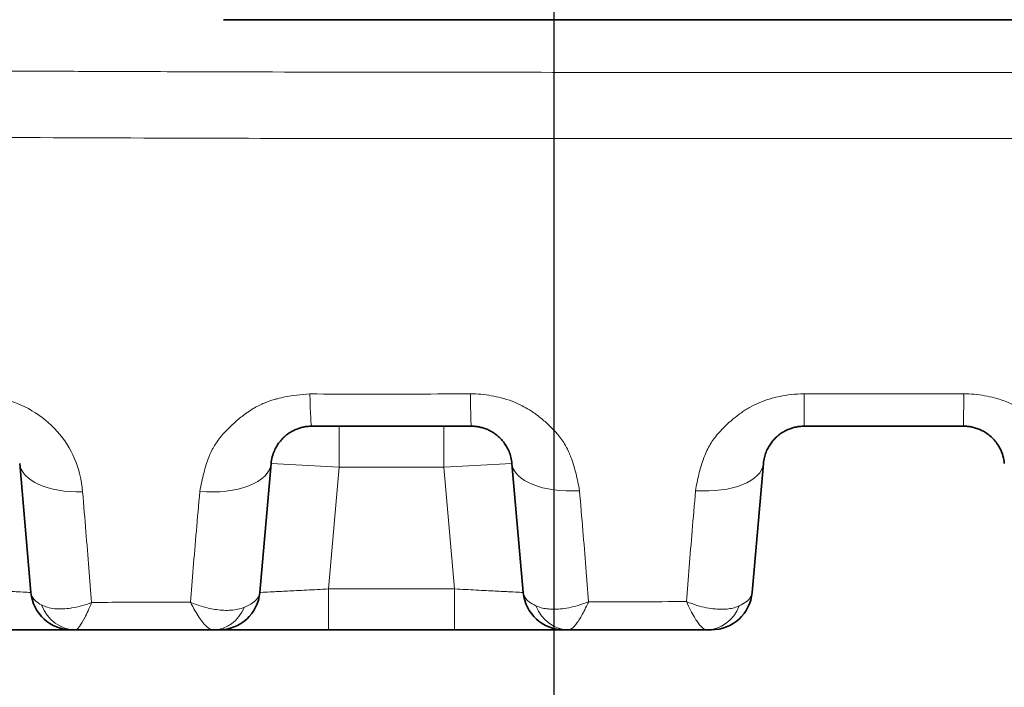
# Model space of a CAD drawing. Header units: millimetres. Extents: x 5 to 415, y 5 to 292.
# Tile 61 of 199: x 91.02 to 98.25, y 218.43 to 223.33. Entities that reach past the tile are written whole.
import ezdxf

# ---------------------------------------------------------------- set-up
doc = ezdxf.new("R2010")
doc.units = ezdxf.units.MM
for name, color, linetype, lineweight in [('Bemaßung (ISO)', 7, 'Continuous', 25), ('Sichtbar (ISO)', 7, 'Continuous', 35), ('Sichtbar schmal (ISO)', 7, 'Continuous', 18)]:
    doc.layers.add(name, color=color, linetype=linetype, lineweight=lineweight)
doc.styles.add('Notiztext (ISO)', font='isocpeur.ttf')
doc.dimstyles.new('Standard (ISO)', dxfattribs={"dimtxt": 3.5, "dimasz": 2.5, "dimexe": 2, "dimexo": 0, "dimgap": 0.762, "dimtad": 1, "dimtoh": 1, "dimdec": 8, "dimdsep": 46, "dimtxsty": 'Notiztext (ISO)', "dimcen": 0.09, "dimdle": 10, "dimclrd": 256, "dimclre": 256, "dimclrt": 256, "dimadec": 6, "dimazin": 2, "dimtfac": 0.514286, "dimtdec": 3, "dimtmove": 0, "dimatfit": 3, "dimfxl": 1, "dimtolj": 1, "dimlwd": -1, "dimlwe": -1, "dimarcsym": 0})

# ---------------------------------------------------------------- blocks, each defined once
blk = doc.blocks.new('*D11')
at = {"layer": 'Bemaßung (ISO)', "transparency": 16777216}
for p, q in [((94.9455, 226.7329), (94.9455, 203.6737)), ((109.9455, 223.1833), (109.9455, 203.6737)), ((97.4455, 205.6737), (107.4455, 205.6737))]:
    blk.add_line(p, q, dxfattribs=at)
for points in [[(97.4455, 206.0903), (97.4455, 205.257), (94.9455, 205.6737)], [(107.4455, 206.0903), (107.4455, 205.257), (109.9455, 205.6737)]]:
    blk.add_solid(points, dxfattribs=at)
at = {"layer": 'Defpoints', "color": 0, "transparency": 16777216}
for p in [(94.9455, 226.7329), (109.9455, 223.1833), (109.9455, 205.6737)]:
    blk.add_point(p, dxfattribs=at)
at = {"layer": 'Bemaßung (ISO)', "transparency": 16777216, "insert": (100.6955, 209.9357), "char_height": 3.5, "attachment_point": 1, "style": 'Notiztext (ISO)'}
blk.add_mtext('\\A1;15', dxfattribs=at)

msp = doc.modelspace()

# ---------------------------------------------------------------- linework, layer by layer
at = {"layer": 'Sichtbar (ISO)'}
for p, q in [((112.370206, 223.33258402), (92.52075714, 223.33258402)), ((93.16850221, 220.34920055), (94.33868957, 220.34920055)), ((93.36926689, 220.34920055), (94.13792563, 220.34920055)), ((96.78145368, 220.34919056), (97.95164017, 220.34919056)), ((91.0245977, 220.07534428), (91.107413, 219.12876117)), ((92.78682926, 219.12876464), (92.86964454, 220.07534754)), ((94.63754804, 220.07534699), (94.72036334, 219.12876377)), ((96.39977974, 219.12876355), (96.48259503, 220.0753467)), ((91.41195646, 218.85491055), (91.40627118, 218.85491055)), ((91.43412761, 218.85491055), (91.42030199, 218.85491055)), ((91.43412436, 218.85491055), (92.44664566, 218.85491055)), ((92.44674035, 218.85491059), (92.44661627, 218.85491055)), ((92.48797674, 218.85491055), (92.44674035, 218.85491055)), ((93.29102665, 218.85491055), (94.21616587, 218.85491055)), ((95.04516938, 218.85491055), (95.04515595, 218.85491055)), ((96.06674458, 218.85491057), (96.06665168, 218.85491055)), ((96.06665168, 218.85491055), (96.06666842, 218.85491056)), ((96.10092137, 218.85491055), (96.09890066, 218.85491055))]:
    msp.add_line(p, q, dxfattribs=at)
for centre, start, end in [((91.40627117, 219.15491055), 185.000218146, 270.000021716), ((92.48797078, 219.15491055), 270.001133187, 355.000109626), ((95.01922174, 219.15491055), 185.000008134, 269.999965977), ((96.10092135, 219.15491055), 269.999987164, 354.99994402)]:
    msp.add_arc(centre, 0.3, start, end, dxfattribs=at)
for centre, major_axis, ratio, start_param, end_param in [((92.44669854, 219.15491052), (-0.00018803, -0.29999993), 0.8473210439, 0.0005316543, 0.0009041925), ((95.04522791, 219.15491048), (-0.00037165, -0.29999974), 0.8975868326, 0.0008257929, 0.0011145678), ((96.06685497, 219.15491005), (-0.00078838, -0.29999871), 0.8747801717, 0.0022932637, 0.0025834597)]:
    msp.add_ellipse(centre, major_axis=major_axis, ratio=ratio, start_param=start_param, end_param=end_param, dxfattribs=at)
for points, knots in [([(92.86964449, 220.07534704), (92.87111581, 220.09216009), (92.87401697, 220.10894849), (92.87836239, 220.12547944), (92.88230018, 220.14045969), (92.88742398, 220.15522853), (92.89373517, 220.16962763), (92.89948399, 220.18274368), (92.90621803, 220.19555294), (92.91392914, 220.20792103), (92.92097545, 220.21922281), (92.92883761, 220.23015621), (92.9375014, 220.24061188), (92.9454125, 220.2501592), (92.95399199, 220.25930819), (92.9632201, 220.26796747), (92.97160898, 220.27583925), (92.98053387, 220.28330634), (92.98996993, 220.29029384), (92.99856727, 220.29666025), (93.00758895, 220.30262854), (93.01700558, 220.30813791), (93.0257426, 220.31324967), (93.03481963, 220.31796636), (93.04420193, 220.32223766), (93.05315818, 220.32631501), (93.06239262, 220.32998649), (93.07186368, 220.3332091), (93.08124711, 220.3364019), (93.0908628, 220.33915409), (93.10065646, 220.34142796), (93.11103901, 220.34383856), (93.12162157, 220.34571159), (93.13233061, 220.34701184), (93.14428031, 220.34846273), (93.1563875, 220.34920043), (93.16850267, 220.34920055)], [0, 0, 0, 0, 0.1245451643, 0.1245451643, 0.1245451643, 0.237407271, 0.237407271, 0.237407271, 0.3402126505, 0.3402126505, 0.3402126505, 0.4341547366, 0.4341547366, 0.4341547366, 0.5199354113, 0.5199354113, 0.5199354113, 0.5979149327, 0.5979149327, 0.5979149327, 0.6689631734, 0.6689631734, 0.6689631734, 0.7348837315, 0.7348837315, 0.7348837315, 0.7978107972, 0.7978107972, 0.7978107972, 0.8601556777, 0.8601556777, 0.8601556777, 0.9262493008, 0.9262493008, 0.9262493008, 1, 1, 1, 1]), ([(94.33868969, 220.34920055), (94.348287, 220.34920048), (94.3578977, 220.34873855), (94.36744789, 220.34781897), (94.37686995, 220.34691174), (94.38623312, 220.34555905), (94.39548135, 220.34377601), (94.40511489, 220.34191867), (94.41462372, 220.33959436), (94.42394842, 220.33683041), (94.43359847, 220.33397002), (94.44305132, 220.33063877), (94.45225397, 220.32687507), (94.46172923, 220.32299986), (94.47093925, 220.3186662), (94.47983934, 220.31392069), (94.48894799, 220.30906397), (94.49773201, 220.30377589), (94.50615675, 220.29810767), (94.51484848, 220.29225983), (94.52315781, 220.28600738), (94.53105845, 220.2794053), (94.53941749, 220.27242017), (94.54731904, 220.26504365), (94.55474268, 220.25733769), (94.56280635, 220.24896736), (94.57030614, 220.24020833), (94.57722634, 220.23113523), (94.58486813, 220.22111603), (94.59180314, 220.21071384), (94.59802113, 220.20002216), (94.60489369, 220.18820498), (94.61089034, 220.17603415), (94.61600933, 220.16362857), (94.62164411, 220.14997299), (94.62621546, 220.13603297), (94.62973548, 220.12194874), (94.63359077, 220.10652302), (94.63618493, 220.09092431), (94.63754802, 220.0753472)], [0.00000021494, 0.00000021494, 0.00000021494, 0.00000021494, 0.05941246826, 0.05941246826, 0.05941246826, 0.11802763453, 0.11802763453, 0.11802763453, 0.179084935, 0.179084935, 0.179084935, 0.2422725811, 0.2422725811, 0.2422725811, 0.30733202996, 0.30733202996, 0.30733202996, 0.37391606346, 0.37391606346, 0.37391606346, 0.44261019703, 0.44261019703, 0.44261019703, 0.51529004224, 0.51529004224, 0.51529004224, 0.59423604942, 0.59423604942, 0.59423604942, 0.68141412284, 0.68141412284, 0.68141412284, 0.77776929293, 0.77776929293, 0.77776929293, 0.8838333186, 0.8838333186, 0.8838333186, 0.999999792, 0.999999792, 0.999999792, 0.999999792]), ([(96.48259505, 220.0753469), (96.4838979, 220.09023582), (96.48853899, 220.11873745), (96.5012492, 220.15889419), (96.51797551, 220.19430059), (96.53755322, 220.22505139), (96.55904031, 220.25141607), (96.5818497, 220.27387858), (96.60578539, 220.2930074), (96.63090932, 220.30925794), (96.65729905, 220.32283953), (96.68500312, 220.33379561), (96.71447033, 220.34217747), (96.74672914, 220.34783374), (96.76948616, 220.34920043), (96.78145368, 220.34920055)], [0, 0, 0, 0, 0.11096739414, 0.21221329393, 0.305004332, 0.38984974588, 0.46741123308, 0.53897217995, 0.6062598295, 0.67101105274, 0.73448907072, 0.79710837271, 0.85978690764, 0.92617180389, 0.99999986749, 0.99999986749, 0.99999986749, 0.99999986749]), ([(97.95164381, 220.34916059), (97.96131321, 220.34920036), (97.98081294, 220.34825528), (98.010561, 220.34388527), (98.04133834, 220.33610532), (98.07334465, 220.32416325), (98.10598192, 220.30738429), (98.13845604, 220.28510696), (98.16974796, 220.25672128), (98.19860825, 220.22166291), (98.22346658, 220.17946731), (98.24231657, 220.12993769), (98.24885424, 220.09413575), (98.2504986, 220.07534707)], [0.000007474, 0.000007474, 0.000007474, 0.000007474, 0.05966844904, 0.12023696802, 0.18602494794, 0.25766087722, 0.33604234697, 0.42181532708, 0.5158914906, 0.6193738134, 0.7335381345, 0.85992004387, 0.99999961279, 0.99999961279, 0.99999961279, 0.99999961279]), ([(90.8589386, 218.85491098), (90.93177362, 218.85491258), (91.02640772, 218.85491092), (91.10732756, 218.85491013), (91.12564357, 218.85491001)], [0.21449330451, 0.21449330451, 0.21449330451, 0.21449330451, 0.4, 0.45729571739, 0.45729571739, 0.45729571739, 0.45729571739]), ([(91.22571265, 218.85491018), (91.23326369, 218.85491028), (91.28551276, 218.85491115), (91.32749445, 218.85491331), (91.35399015, 218.85491157)], [0.57144237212, 0.57144237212, 0.57144237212, 0.57144237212, 0.6, 0.77445601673, 0.77445601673, 0.77445601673, 0.77445601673]), ([(91.4203039, 218.85491018), (91.41716895, 218.85490856), (91.41526531, 218.85491366), (91.41405603, 218.85491256), (91.41320746, 218.85491178), (91.41270808, 218.85491076), (91.4122029, 218.85491059), (91.41212124, 218.85491056), (91.41203951, 218.85491055), (91.41195639, 218.85491055)], [0.35225166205, 0.35225166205, 0.35225166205, 0.35225166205, 0.5, 0.5, 0.5, 0.60367621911, 0.60367621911, 0.60367621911, 0.62043413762, 0.62043413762, 0.62043413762, 0.62043413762]), ([(92.53162453, 218.85491124), (92.55598795, 218.85491268), (92.60287083, 218.85491085), (92.66403421, 218.8549101), (92.6804987, 218.85490999)], [0.22244616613, 0.22244616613, 0.22244616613, 0.22244616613, 0.4, 0.46063350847, 0.46063350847, 0.46063350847, 0.46063350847]), ([(92.78636397, 218.85491028), (92.79341578, 218.85491036), (92.86106181, 218.85491122), (92.93801902, 218.85491316), (93.01105245, 218.85491123)], [0.57843174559, 0.57843174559, 0.57843174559, 0.57843174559, 0.6, 0.78227669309, 0.78227669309, 0.78227669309, 0.78227669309]), ([(93.29102665, 218.85491055), (93.20488349, 218.85489014), (93.11766252, 218.85490482), (93.02759622, 218.85491084), (93.01929815, 218.85491132), (93.01105163, 218.85491171)], [0, 0, 0, 0, 0.025842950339, 0.025842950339, 0.028481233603, 0.028481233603, 0.028481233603, 0.028481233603]), ([(94.47188918, 218.85491098), (94.54472419, 218.85491258), (94.63935871, 218.85491092), (94.72027884, 218.85491013), (94.73859517, 218.85491001)], [0.21449330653, 0.21449330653, 0.21449330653, 0.21449330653, 0.4, 0.45729682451, 0.45729682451, 0.45729682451, 0.45729682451]), ([(94.8386624, 218.85491018), (94.84621372, 218.85491028), (94.89846244, 218.85491115), (94.94044395, 218.85491331), (94.96693953, 218.85491157)], [0.57144138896, 0.57144138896, 0.57144138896, 0.57144138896, 0.6, 0.77445342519, 0.77445342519, 0.77445342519, 0.77445342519]), ([(95.05293828, 218.85491055), (95.04699198, 218.8549105), (95.04244878, 218.85498329), (95.04018158, 218.85497988), (95.03791439, 218.85497648), (95.03792364, 218.85492534), (95.03758392, 218.85491529), (95.03745143, 218.85491137), (95.03726921, 218.85491057), (95.03702319, 218.85491055), (95.03663837, 218.85491053), (95.03609593, 218.8549123), (95.03537856, 218.85491301), (95.03420255, 218.85491419), (95.03254024, 218.85491291), (95.03072859, 218.85491183), (95.02956531, 218.85491115), (95.02834393, 218.85491069), (95.02717431, 218.85491059), (95.0265224, 218.85491053), (95.02588704, 218.85491056), (95.02529127, 218.85491059), (95.02362659, 218.8549107), (95.02225822, 218.85491061), (95.02124055, 218.85491056), (95.0203741, 218.85491052), (95.01976227, 218.85491063), (95.01939278, 218.85491057), (95.01932831, 218.85491056), (95.01927125, 218.85491055), (95.01922156, 218.85491055)], [0, 0, 0, 0, 0.14285714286, 0.14285714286, 0.14285714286, 0.28571428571, 0.28571428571, 0.28571428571, 0.3414281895, 0.3414281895, 0.3414281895, 0.42857142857, 0.42857142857, 0.42857142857, 0.57142857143, 0.57142857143, 0.57142857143, 0.66315860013, 0.66315860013, 0.66315860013, 0.71428571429, 0.71428571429, 0.71428571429, 0.85714285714, 0.85714285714, 0.85714285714, 0.97877461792, 0.97877461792, 0.97877461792, 0.99999997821, 0.99999997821, 0.99999997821, 0.99999997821]), ([(96.06666842, 218.85491055), (96.00784514, 218.85491055), (95.7166753, 218.8549106), (95.37877059, 218.85491062), (95.09977428, 218.85491055), (95.05293828, 218.85491055)], [0, 0, 0, 0, 0.1739930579, 0.8613226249, 1, 1, 1, 1]), ([(96.06674458, 218.85491055), (96.07331571, 218.85491055), (96.07898855, 218.85491056), (96.08384451, 218.85491056), (96.08416935, 218.85491056), (96.08449047, 218.85491056), (96.08480787, 218.85491056), (96.08854316, 218.85491056), (96.09177516, 218.85491055), (96.09431852, 218.85491056), (96.09523432, 218.85491056), (96.09606109, 218.85491056), (96.09679133, 218.85491056), (96.09799215, 218.85491057), (96.09892744, 218.85491056), (96.09960333, 218.85491056), (96.10047997, 218.85491055), (96.10092128, 218.85491055), (96.10092129, 218.85491055)], [0.00120202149, 0.00120202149, 0.00120202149, 0.00120202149, 0.31250790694, 0.31250790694, 0.31250790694, 0.33333333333, 0.33333333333, 0.33333333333, 0.57841755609, 0.57841755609, 0.57841755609, 0.66666666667, 0.66666666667, 0.66666666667, 0.8117829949, 0.8117829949, 0.8117829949, 0.9999999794, 0.9999999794, 0.9999999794, 0.9999999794])]:
    msp.add_open_spline(points, degree=3, knots=knots, dxfattribs=at)
for points in [[(91.2257013, 218.85490986), (91.1954995, 218.8549092), (91.16186964, 218.85490918), (91.12561719, 218.85490967)], [(91.40165052, 218.8548984), (91.39383828, 218.85489635), (91.37809068, 218.85490911), (91.35399642, 218.85491222)], [(91.40176632, 218.85490439), (91.40474933, 218.8549048), (91.40626419, 218.85490654), (91.40627122, 218.85491055)], [(92.44661627, 218.85491055), (92.44662607, 218.85491055), (92.44663586, 218.85491055), (92.44664566, 218.85491056)], [(92.48797107, 218.85491055), (92.48797707, 218.85490773), (92.48900255, 218.85490643), (92.49114871, 218.85490605)], [(92.53160187, 218.85491111), (92.51093093, 218.85490767), (92.4976859, 218.85489799), (92.4912626, 218.85490104)], [(92.78637011, 218.85490996), (92.74810915, 218.85490925), (92.7125348, 218.85490919), (92.68053385, 218.85490968)], [(94.47189227, 218.85491066), (94.38998573, 218.85490627), (94.30253065, 218.85489339), (94.21616587, 218.85491055)], [(94.83865105, 218.85490986), (94.80844975, 218.8549092), (94.77482052, 218.85490918), (94.73856879, 218.85490967)], [(95.01459926, 218.8548984), (95.00678638, 218.85489635), (94.99103885, 218.85490911), (94.96694579, 218.85491222)], [(95.01471508, 218.85490439), (95.01769918, 218.8549048), (95.01921459, 218.85490654), (95.01922162, 218.85491055)]]:
    msp.add_open_spline(points, degree=3, dxfattribs=at)
at = {"layer": 'Sichtbar schmal (ISO)'}
for p, q in [((97.95082243, 220.58778264), (96.78187959, 220.58774423)), ((93.36926689, 220.34920055), (93.36926689, 220.04920045)), ((94.13792563, 220.04919994), (94.13792563, 220.34920055)), ((97.95164017, 220.3733398), (97.95164017, 220.37208567)), ((92.86964451, 220.07534726), (93.36926688, 220.04920045)), ((93.29102667, 219.15491102), (93.36926688, 220.04920045)), ((93.36926688, 220.04920045), (94.13792565, 220.04919994)), ((94.13792566, 220.04919994), (94.63754806, 220.07534672)), ((94.13792566, 220.04919994), (94.21616585, 219.15491105)), ((95.16184682, 219.53475172), (95.16185149, 219.53469836)), ((93.29102665, 218.85491055), (93.29102665, 219.15491102)), ((93.29102666, 219.15491102), (94.21616586, 219.15491105)), ((94.21616587, 219.15491105), (94.21616587, 218.85491055))]:
    msp.add_line(p, q, dxfattribs=at)
for centre, major_axis, ratio, start_param, end_param in [((93.16850434, 220.84920055), (-0.00000103, -0.5), 0.0326531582, 5.2674820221, 6.2831572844), ((94.33868975, 220.84920055), (-0.00000012, -0.5), 0.0135324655, 5.2639348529, 6.2831798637), ((91.52269435, 220.11893014), (-0.49809708, -0.04358096), 0.497237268, 0.0000167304, 1.4551258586), ((92.37154714, 220.11892487), (0.49809735, -0.04357782), 0.4981130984, 4.7068341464, 6.283186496), ((95.13564536, 220.11892519), (-0.49809735, -0.0435779), 0.4844297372, 0.0000010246, 1.5233297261), ((95.98449763, 220.11892392), (0.49809741, -0.0435772), 0.4842988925, 4.7549841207, 6.2831850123), ((91.43412563, 219.15491056), (0.00003508, -0.3), 0.9025394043, 5.1154821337, 6.283051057), ((92.44669854, 219.15491052), (-0.00018803, -0.29999993), 0.8473210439, 0.0009041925, 1.1065984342), ((95.0529786, 219.15491052), (-0.00019157, -0.29999993), 0.8775380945, 5.1382861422, 6.2837598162), ((96.06685497, 219.15491005), (-0.00078838, -0.29999871), 0.8747801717, 0.0025834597, 1.1453921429), ((95.04522791, 219.15491048), (-0.00037165, -0.29999974), 0.8975868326, 6.2632917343, 6.2840111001)]:
    msp.add_ellipse(centre, major_axis=major_axis, ratio=ratio, start_param=start_param, end_param=end_param, dxfattribs=at)
for points, knots in [([(139.44547836, 222.94791403), (137.90229524, 222.94791448), (136.35911228, 222.9478975), (134.81592943, 222.947867), (133.3842185, 222.94783871), (131.95250767, 222.94779878), (130.52079697, 222.94775011), (129.19685998, 222.9477051), (127.8729231, 222.94765262), (126.54898632, 222.94759502), (125.3251323, 222.94754178), (124.10127838, 222.94748418), (122.87742453, 222.94742407), (121.74520389, 222.94736847), (120.61298332, 222.94731073), (119.48076282, 222.94725225), (118.43221568, 222.94719809), (117.38366859, 222.94714331), (116.33512157, 222.94708928), (115.3630793, 222.94703919), (114.39103709, 222.94698975), (113.41899481, 222.94694078), (112.51757469, 222.94689537), (111.61615451, 222.94685035), (110.71473429, 222.9468049), (109.87864168, 222.94676274), (109.04254903, 222.94672021), (108.20645634, 222.94667656), (107.43037409, 222.94663605), (106.65429181, 222.94659458), (105.87820949, 222.94655226), (105.15701785, 222.94651293), (104.43582618, 222.94647285), (103.71463447, 222.94642974), (103.04451791, 222.94638967), (102.37440131, 222.94634697), (101.70428642, 222.94631208), (101.08318702, 222.94627974), (100.4620891, 222.94625411), (99.84099223, 222.94625267), (99.26794459, 222.94625134), (98.69489785, 222.9462706), (98.1218373, 222.94625856), (97.59439574, 222.94624747), (97.06694248, 222.94620987), (96.53952148, 222.94615874), (96.06130932, 222.94611239), (95.58312369, 222.94605492), (95.10491827, 222.94619268), (94.65426059, 222.94632251), (94.20358534, 222.94662574), (93.7530693, 222.94721651), (93.28762115, 222.94782685), (92.82234295, 222.94874413), (92.35650804, 222.95017231), (92.09128476, 222.95098544), (91.82588092, 222.9519635), (91.56074157, 222.95309334), (91.37494965, 222.95388506), (91.18928759, 222.95475129), (91.0039084, 222.95568665), (90.93437483, 222.95603749), (90.86508317, 222.95637088), (90.79543332, 222.95676826)], [0, 0, 0, 0, 0.0951581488, 0.0951581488, 0.0951581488, 0.1834425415, 0.1834425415, 0.1834425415, 0.2650812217, 0.2650812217, 0.2650812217, 0.34054844, 0.34054844, 0.34054844, 0.4103652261, 0.4103652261, 0.4103652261, 0.4750224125, 0.4750224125, 0.4750224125, 0.5349620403, 0.5349620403, 0.5349620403, 0.5905468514, 0.5905468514, 0.5905468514, 0.6421033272, 0.6421033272, 0.6421033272, 0.6899593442, 0.6899593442, 0.6899593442, 0.7344306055, 0.7344306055, 0.7344306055, 0.7757523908, 0.7757523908, 0.7757523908, 0.8140516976, 0.8140516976, 0.8140516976, 0.8493880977, 0.8493880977, 0.8493880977, 0.8819115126, 0.8819115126, 0.8819115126, 0.9114004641, 0.9114004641, 0.9114004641, 0.939190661, 0.939190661, 0.939190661, 0.9679019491, 0.9679019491, 0.9679019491, 0.9842487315, 0.9842487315, 0.9842487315, 0.9957034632, 0.9957034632, 0.9957034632, 1, 1, 1, 1]), ([(139.44547831, 222.46136445), (136.47105685, 222.46136552), (133.49610595, 222.46130659), (130.52081376, 222.461209), (129.19694052, 222.46116558), (127.87299968, 222.4611145), (126.54900781, 222.46105764), (125.32519405, 222.46100508), (124.10133669, 222.46094759), (122.8774488, 222.46088665), (121.74525132, 222.46083028), (120.61302771, 222.46077097), (119.48078833, 222.46070983), (118.43225203, 222.4606532), (117.38370221, 222.46059501), (116.33514708, 222.46053639), (115.92947597, 222.46051372), (115.52380407, 222.46049098), (115.11813187, 222.46046816), (114.55176117, 222.46043629), (113.98538978, 222.46040425), (113.41901966, 222.46037219), (112.51759376, 222.46032117), (111.61617106, 222.46027012), (110.71475922, 222.46021897), (109.87865544, 222.46017152), (109.04256101, 222.460124), (108.20648209, 222.46007628), (107.43038529, 222.46003198), (106.65430185, 222.45998753), (105.87823661, 222.45994349), (105.15702842, 222.45990256), (104.43583594, 222.459862), (103.71466341, 222.45981991), (103.46076168, 222.45980509), (103.20686242, 222.45979008), (102.95296557, 222.45977546), (102.5367424, 222.45975151), (102.12052699, 222.4597286), (101.70431241, 222.45970728), (101.1068919, 222.45967668), (100.50947312, 222.45964933), (99.91204216, 222.45963525), (99.88835952, 222.45963469), (99.86467683, 222.45963416), (99.8409941, 222.45963364), (99.26793917, 222.45962122), (98.69485982, 222.45962261), (98.12184302, 222.4596051), (97.70495181, 222.45959235), (97.28809372, 222.45956957), (96.87126777, 222.45955203), (96.76070074, 222.45954738), (96.65013746, 222.45954311), (96.53957794, 222.45953863), (96.06123124, 222.45951925), (95.58295506, 222.45949586), (95.10477728, 222.45960568), (94.68047174, 222.45970312), (94.25624368, 222.4599046), (93.83213604, 222.46028937), (93.80555968, 222.46031348), (93.77898375, 222.46033831), (93.75240827, 222.46036394), (93.28647505, 222.46081328), (92.82067832, 222.46151171), (92.35503808, 222.46276278), (92.34130651, 222.46279968), (92.32757507, 222.46283705), (92.31384377, 222.46287491), (91.80791619, 222.46426979), (91.30217407, 222.46630614), (90.79686205, 222.46869043)], [0, 0, 0, 0, 0.1834600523, 0.1834600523, 0.1834600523, 0.2650916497, 0.2650916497, 0.2650916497, 0.3405466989, 0.3405466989, 0.3405466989, 0.4103488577, 0.4103488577, 0.4103488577, 0.4749907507, 0.4749907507, 0.4749907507, 0.4999997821, 0.4999997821, 0.4999997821, 0.5349156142, 0.5349156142, 0.5349156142, 0.5904871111, 0.5904871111, 0.5904871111, 0.6420324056, 0.6420324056, 0.6420324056, 0.6898797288, 0.6898797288, 0.6898797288, 0.7343449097, 0.7343449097, 0.7343449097, 0.7499996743, 0.7499996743, 0.7499996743, 0.7756631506, 0.7756631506, 0.7756631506, 0.8124996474, 0.8124996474, 0.8124996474, 0.8139598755, 0.8139598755, 0.8139598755, 0.8492932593, 0.8492932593, 0.8492932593, 0.8749996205, 0.8749996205, 0.8749996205, 0.8818184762, 0.8818184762, 0.8818184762, 0.9113209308, 0.9113209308, 0.9113209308, 0.9374995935, 0.9374995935, 0.9374995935, 0.9391400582, 0.9391400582, 0.9391400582, 0.9679014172, 0.9679014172, 0.9679014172, 0.9687495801, 0.9687495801, 0.9687495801, 1, 1, 1, 1]), ([(93.15462863, 220.58568939), (93.12138695, 220.5843728), (93.08899014, 220.58175245), (93.05775117, 220.57796924), (93.02829502, 220.57440194), (92.99986742, 220.56979763), (92.97265995, 220.56432689), (92.95308394, 220.56039065), (92.93414224, 220.55600539), (92.9159013, 220.55125499), (92.90863985, 220.54936393), (92.90150546, 220.54739211), (92.89447655, 220.54533988), (92.86825558, 220.53768413), (92.84347069, 220.52895184), (92.81912032, 220.51877833), (92.79447543, 220.50848177), (92.77026461, 220.49669617), (92.74586801, 220.48257081), (92.73811436, 220.47808153), (92.7303466, 220.47335335), (92.72255595, 220.46835095), (92.70674152, 220.45819645), (92.6905687, 220.4471126), (92.67451567, 220.43529627), (92.65011596, 220.41733611), (92.62602738, 220.39766191), (92.60335423, 220.37739669), (92.58150383, 220.35786684), (92.56096, 220.33780357), (92.54213078, 220.31851402), (92.53875657, 220.31505732), (92.53546032, 220.31161455), (92.53223431, 220.30818029), (92.5066222, 220.28091484), (92.48522142, 220.25429264), (92.46568938, 220.22460512), (92.45033488, 220.20126722), (92.43617368, 220.17599228), (92.42326764, 220.14660086), (92.41992444, 220.13898725), (92.41662962, 220.13109804), (92.41339132, 220.12295001), (92.39950545, 220.08801107), (92.38669202, 220.0483402), (92.3753699, 220.00498011), (92.36454009, 219.96350538), (92.35505018, 219.91864332), (92.34707396, 219.87106195)], [0, 0, 0, 0, 0.076295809, 0.076295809, 0.076295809, 0.1482374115, 0.1482374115, 0.1482374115, 0.2, 0.2, 0.2, 0.2206059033, 0.2206059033, 0.2206059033, 0.2974751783, 0.2974751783, 0.2974751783, 0.3752741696, 0.3752741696, 0.3752741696, 0.4, 0.4, 0.4, 0.4501915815, 0.4501915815, 0.4501915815, 0.5264799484, 0.5264799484, 0.5264799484, 0.6, 0.6, 0.6, 0.6131748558, 0.6131748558, 0.6131748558, 0.7177732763, 0.7177732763, 0.7177732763, 0.8, 0.8, 0.8, 0.8213001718, 0.8213001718, 0.8213001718, 0.912635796, 0.912635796, 0.912635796, 1, 1, 1, 1]), ([(93.15462863, 220.58568939), (93.28704974, 220.58568939), (93.55044725, 220.58461774), (93.94324372, 220.58368211), (94.20352701, 220.58719831), (94.33292679, 220.58719831)], [0, 0, 0, 0, 0.3369839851, 0.6703143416, 1, 1, 1, 1]), ([(95.1330979, 219.87583608), (95.12572194, 219.91981839), (95.11714142, 219.96146592), (95.10749357, 220.00018407), (95.09741608, 220.04062641), (95.08615648, 220.07788411), (95.07410683, 220.11110808), (95.06933916, 220.1242538), (95.06445178, 220.13676524), (95.05948335, 220.14857612), (95.05027082, 220.17047597), (95.04041518, 220.18994512), (95.02995332, 220.20801492), (95.01310737, 220.23711137), (94.99479596, 220.26263947), (94.97307808, 220.28833606), (94.96502533, 220.29786408), (94.95648129, 220.30740618), (94.94726317, 220.31710297), (94.9357605, 220.32920294), (94.92349951, 220.34167936), (94.91053399, 220.35419887), (94.89087063, 220.37318582), (94.86956449, 220.39225566), (94.8471528, 220.41038185), (94.8259451, 220.42753426), (94.80375173, 220.44383526), (94.78142666, 220.45866856), (94.77593172, 220.46231953), (94.77043036, 220.46588335), (94.7649392, 220.46935378), (94.74732, 220.48048917), (94.72956469, 220.49051023), (94.71170471, 220.49960256), (94.68724458, 220.51205495), (94.66259995, 220.52277238), (94.63766614, 220.53213383), (94.61165492, 220.54189981), (94.58532698, 220.55019883), (94.55835752, 220.55727003), (94.53432497, 220.56357119), (94.50989643, 220.56895673), (94.48507385, 220.57335429), (94.46042982, 220.57772021), (94.43539542, 220.5811134), (94.40999071, 220.58345524), (94.38464302, 220.58579183), (94.35892366, 220.58708262), (94.33292679, 220.58719831)], [0, 0, 0, 0, 0.0813728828, 0.0813728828, 0.0813728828, 0.1663694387, 0.1663694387, 0.1663694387, 0.2, 0.2, 0.2, 0.2623581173, 0.2623581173, 0.2623581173, 0.3627687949, 0.3627687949, 0.3627687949, 0.4, 0.4, 0.4, 0.4464583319, 0.4464583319, 0.4464583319, 0.5169165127, 0.5169165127, 0.5169165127, 0.5835895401, 0.5835895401, 0.5835895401, 0.6, 0.6, 0.6, 0.6526554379, 0.6526554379, 0.6526554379, 0.724769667, 0.724769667, 0.724769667, 0.8, 0.8, 0.8, 0.8670379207, 0.8670379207, 0.8670379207, 0.9335936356, 0.9335936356, 0.9335936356, 1, 1, 1, 1]), ([(96.78187959, 220.58774359), (96.7493538, 220.58689063), (96.71761172, 220.58462191), (96.68686101, 220.58107512), (96.65788738, 220.5777333), (96.62979052, 220.57325266), (96.60268084, 220.56774256), (96.5829857, 220.56373947), (96.56381371, 220.55919109), (96.54520771, 220.55414933), (96.53849158, 220.55232943), (96.5318586, 220.5504318), (96.5252978, 220.54845706), (96.49979856, 220.540782), (96.47536886, 220.5319701), (96.45140856, 220.52182853), (96.42773235, 220.51180721), (96.40450924, 220.50047893), (96.38138273, 220.48737433), (96.36991949, 220.48087871), (96.35848546, 220.47394326), (96.3470627, 220.46649069), (96.33674833, 220.45976128), (96.3263515, 220.45268251), (96.3159921, 220.44529873), (96.29474816, 220.43015686), (96.27368216, 220.41371224), (96.2535639, 220.396567), (96.23205226, 220.37823428), (96.21162859, 220.35910617), (96.19279452, 220.34019799), (96.184711, 220.33208266), (96.17691514, 220.3240113), (96.16942397, 220.31607327), (96.15620177, 220.30206236), (96.14428605, 220.28829377), (96.13321339, 220.27435967), (96.11341242, 220.24944163), (96.09620476, 220.2240196), (96.08036812, 220.19499625), (96.07208892, 220.17982319), (96.06421316, 220.16365463), (96.05678777, 220.14599599), (96.05087783, 220.13194131), (96.04511311, 220.11695139), (96.03954968, 220.1011273), (96.02824221, 220.0689654), (96.01778226, 220.03337056), (96.00845938, 219.99500994), (95.99941751, 219.95780556), (95.99143286, 219.91799157), (95.98462249, 219.87605909)], [0, 0, 0, 0, 0.07614046, 0.07614046, 0.07614046, 0.1478807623, 0.1478807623, 0.1478807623, 0.2, 0.2, 0.2, 0.2188132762, 0.2188132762, 0.2188132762, 0.2919331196, 0.2919331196, 0.2919331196, 0.3641860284, 0.3641860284, 0.3641860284, 0.4, 0.4, 0.4, 0.4323388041, 0.4323388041, 0.4323388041, 0.4986556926, 0.4986556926, 0.4986556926, 0.5695656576, 0.5695656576, 0.5695656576, 0.6, 0.6, 0.6, 0.6537177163, 0.6537177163, 0.6537177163, 0.749779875, 0.749779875, 0.749779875, 0.8, 0.8, 0.8, 0.8399706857, 0.8399706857, 0.8399706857, 0.9212096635, 0.9212096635, 0.9212096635, 1, 1, 1, 1]), ([(96.78187959, 220.58774359), (96.78005845, 220.54046153), (96.78120662, 220.49755594), (96.78167105, 220.46151927), (96.78177314, 220.45359698), (96.78183941, 220.44600446), (96.78188078, 220.43878637), (96.78202758, 220.41317103), (96.78188125, 220.39238395), (96.78175821, 220.37757264), (96.78170546, 220.37122292), (96.78165952, 220.36594611), (96.78161995, 220.3617351), (96.78154119, 220.35335567), (96.78148754, 220.34920058), (96.78145368, 220.34920055)], [0, 0, 0, 0, 0.3333333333, 0.3333333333, 0.3333333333, 0.4066132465, 0.4066132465, 0.4066132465, 0.6666666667, 0.6666666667, 0.6666666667, 0.7781535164, 0.7781535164, 0.7781535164, 1, 1, 1, 1]), ([(97.95082243, 220.58778424), (97.95689038, 220.54058021), (97.95322806, 220.49745752), (97.95181844, 220.4617703), (97.95040882, 220.42608308), (97.95125195, 220.39775104), (97.95156653, 220.378511), (97.95188112, 220.35927097), (97.95166716, 220.34916668), (97.95164017, 220.34916057)], [0, 0, 0, 0, 0.33333333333, 0.33333333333, 0.33333333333, 0.66666666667, 0.66666666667, 0.66666666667, 0.99999982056, 0.99999982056, 0.99999982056, 0.99999982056]), ([(98.74826139, 219.87588944), (98.73917984, 219.92958525), (98.72830901, 219.9798294), (98.71596415, 220.02547593), (98.70336047, 220.07207944), (98.68918867, 220.11390736), (98.67434825, 220.14937092), (98.65476427, 220.19616993), (98.63294085, 220.23177623), (98.60668096, 220.26614589), (98.59355082, 220.28333099), (98.57918437, 220.30018596), (98.56257464, 220.31761517), (98.55138563, 220.32935622), (98.53945807, 220.34149363), (98.52685799, 220.35369502), (98.50156716, 220.3781856), (98.47348101, 220.40286926), (98.44410578, 220.42548811), (98.42294128, 220.44178471), (98.40113883, 220.45702201), (98.37972997, 220.4706946), (98.37298752, 220.47500061), (98.36624302, 220.47912338), (98.3594966, 220.48307883), (98.33077488, 220.49991851), (98.30208656, 220.51375141), (98.27307053, 220.52555201), (98.24226014, 220.53808236), (98.21106899, 220.54835102), (98.17842144, 220.5568839), (98.15485406, 220.56304355), (98.13065847, 220.56840232), (98.10587012, 220.57284968), (98.08072681, 220.57736073), (98.05497246, 220.5809353), (98.02866661, 220.58346941), (98.00319864, 220.58592281), (97.9772111, 220.58740179), (97.95082243, 220.58778163)], [0, 0, 0, 0, 0.0989626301, 0.0989626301, 0.0989626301, 0.2, 0.2, 0.2, 0.3333326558, 0.3333326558, 0.3333326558, 0.4, 0.4, 0.4, 0.4449099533, 0.4449099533, 0.4449099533, 0.5350530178, 0.5350530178, 0.5350530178, 0.6, 0.6, 0.6, 0.6204542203, 0.6204542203, 0.6204542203, 0.707534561, 0.707534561, 0.707534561, 0.8, 0.8, 0.8, 0.8667482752, 0.8667482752, 0.8667482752, 0.934452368, 0.934452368, 0.934452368, 1, 1, 1, 1]), ([(91.4867329, 219.86788296), (91.49494583, 219.76713266), (91.50291545, 219.66918768), (91.51045607, 219.57602348), (91.5179967, 219.48285928), (91.52510274, 219.39443728), (91.5320998, 219.30778225), (91.53909685, 219.22112723), (91.54599083, 219.13628379), (91.55259271, 219.05505517)], [0, 0, 0, 0, 0.3333333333, 0.3333333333, 0.3333333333, 0.6666666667, 0.6666666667, 0.6666666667, 1, 1, 1, 1]), ([(92.27781424, 219.05717594), (92.28408476, 219.13736308), (92.29088081, 219.22154149), (92.29813004, 219.30904369), (92.30537928, 219.39654589), (92.31308113, 219.48736579), (92.32125014, 219.58121963), (92.32941915, 219.67507347), (92.33805562, 219.77196412), (92.34707396, 219.87106195)], [0, 0, 0, 0, 0.3333333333, 0.3333333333, 0.3333333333, 0.6666666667, 0.6666666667, 0.6666666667, 1, 1, 1, 1]), ([(95.1330979, 219.87583608), (95.14165516, 219.77600545), (95.14989502, 219.67860298), (95.15767987, 219.58501064), (95.16546472, 219.4914183), (95.17279435, 219.40161659), (95.17983434, 219.31432589), (95.18687329, 219.22704811), (95.19362293, 219.14230653), (95.19992976, 219.06141088)], [0, 0, 0, 0, 0.33333333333, 0.33333333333, 0.33333333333, 0.66666666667, 0.66666666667, 0.66666666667, 0.99995068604, 0.99995068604, 0.99995068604, 0.99995068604]), ([(95.91750484, 219.06162774), (95.92397011, 219.14425724), (95.93084999, 219.23019959), (95.937846, 219.31667696), (95.94484304, 219.40316712), (95.95195624, 219.49011974), (95.95970856, 219.58289663), (95.96746088, 219.67567352), (95.97585231, 219.77433777), (95.98462249, 219.87605909)], [0.00004925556, 0.00004925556, 0.00004925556, 0.00004925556, 0.33333333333, 0.33333333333, 0.33333333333, 0.66666666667, 0.66666666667, 0.66666666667, 1, 1, 1, 1]), ([(91.10741276, 219.12876381), (91.10740275, 219.12876433), (91.08973965, 219.12967455), (91.01601217, 219.13349993), (90.90521227, 219.13924589), (90.76396062, 219.14656849), (90.65707618, 219.15211792), (90.60321528, 219.15491105)], [0, 0, 0, 0, 0.2080087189, 0.4034530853, 0.595151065, 0.794872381, 1, 1, 1, 1]), ([(91.18507857, 219.03720179), (91.16883807, 219.04583858), (91.15501543, 219.05537271), (91.14406742, 219.06499118), (91.13311941, 219.07460965), (91.12484658, 219.08423787), (91.11861662, 219.09483981), (91.11238666, 219.10544175), (91.10843718, 219.11705818), (91.1074128, 219.12876344)], [0, 0, 0, 0, 0.33333333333, 0.33333333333, 0.33333333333, 0.66666666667, 0.66666666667, 0.66666666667, 0.99999987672, 0.99999987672, 0.99999987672, 0.99999987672]), ([(92.78682923, 219.1287642), (92.78557365, 219.11441249), (92.77985637, 219.10005493), (92.77075601, 219.08723978), (92.76165562, 219.07442458), (92.74959026, 219.06307136), (92.73360383, 219.05187555), (92.7176174, 219.04067974), (92.69738163, 219.02978999), (92.67391181, 219.02045638)], [0.00000131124, 0.00000131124, 0.00000131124, 0.00000131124, 0.33333333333, 0.33333333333, 0.33333333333, 0.66666666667, 0.66666666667, 0.66666666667, 1, 1, 1, 1]), ([(93.29102667, 219.15491102), (93.23599644, 219.15205726), (93.12861131, 219.14648463), (92.98729782, 219.13915776), (92.87666106, 219.1334203), (92.8039335, 219.12964765), (92.7868395, 219.12876436), (92.78682919, 219.12876382)], [0, 0, 0, 0, 0.2095917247, 0.4065410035, 0.5987045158, 0.7972722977, 1, 1, 1, 1]), ([(94.72036333, 219.12876381), (94.72035332, 219.12876433), (94.70269022, 219.12967455), (94.62896274, 219.13349993), (94.51816284, 219.13924589), (94.37691119, 219.14656849), (94.27002675, 219.15211792), (94.21616585, 219.15491105)], [0, 0, 0, 0, 0.2080087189, 0.4034530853, 0.595151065, 0.794872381, 1, 1, 1, 1]), ([(94.81315559, 219.0311224), (94.7936961, 219.03999887), (94.77709857, 219.05002953), (94.76401362, 219.06019757), (94.75092867, 219.07036562), (94.74108724, 219.08056249), (94.73364176, 219.09196262), (94.72619628, 219.10336275), (94.72147781, 219.11602566), (94.72036334, 219.12876377)], [0, 0, 0, 0, 0.3333333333, 0.3333333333, 0.3333333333, 0.6666666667, 0.6666666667, 0.6666666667, 1, 1, 1, 1]), ([(96.39977974, 219.12876353), (96.39866398, 219.11601047), (96.39393897, 219.10329876), (96.38637469, 219.09177312), (96.37881042, 219.08024749), (96.36870095, 219.06985512), (96.35535211, 219.05959761), (96.34200328, 219.0493401), (96.32517516, 219.03931485), (96.30557254, 219.03047602)], [0.00000005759, 0.00000005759, 0.00000005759, 0.00000005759, 0.33333333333, 0.33333333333, 0.33333333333, 0.66666666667, 0.66666666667, 0.66666666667, 1, 1, 1, 1]), ([(91.55259262, 219.05505441), (91.50244046, 219.03574992), (91.45185682, 219.02283127), (91.40701187, 219.01560741), (91.40502773, 219.0152878), (91.40305465, 219.01497879), (91.40109214, 219.01468024), (91.35869851, 219.00823093), (91.32106452, 219.00631609), (91.28521016, 219.00970507), (91.28357114, 219.00985999), (91.28193661, 219.01002629), (91.28030707, 219.01020399), (91.24463944, 219.01409352), (91.21157327, 219.0236413), (91.18507857, 219.03720179)], [0.00000000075, 0.00000000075, 0.00000000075, 0.00000000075, 0.33333333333, 0.33333333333, 0.33333333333, 0.34808145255, 0.34808145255, 0.34808145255, 0.66666666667, 0.66666666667, 0.66666666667, 0.68123027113, 0.68123027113, 0.68123027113, 1, 1, 1, 1]), ([(91.43412436, 218.85491055), (91.44208913, 218.85492856), (91.45123029, 218.86282542), (91.46196963, 218.87720606), (91.4623986, 218.87778048), (91.46283007, 218.87836457), (91.46326412, 218.8789581), (91.47412554, 218.89380999), (91.48659452, 218.91416399), (91.50066039, 218.94163254), (91.50122901, 218.94274299), (91.50180048, 218.94386562), (91.50237494, 218.94500072), (91.5171595, 218.97421416), (91.53377388, 219.01214618), (91.55259262, 219.05505441)], [0, 0, 0, 0, 0.32053004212, 0.32053004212, 0.32053004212, 0.33333333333, 0.33333333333, 0.33333333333, 0.65371491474, 0.65371491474, 0.65371491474, 0.66666666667, 0.66666666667, 0.66666666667, 0.99999999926, 0.99999999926, 0.99999999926, 0.99999999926]), ([(91.55259271, 219.05505517), (91.63100689, 219.05621299), (91.71015511, 219.05705832), (91.79003196, 219.05744857), (91.86990881, 219.05783882), (91.95051426, 219.05777374), (92.03181604, 219.05768058), (92.11311781, 219.05758742), (92.19511595, 219.05746641), (92.27781424, 219.05717594)], [0, 0, 0, 0, 0.3333333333, 0.3333333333, 0.3333333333, 0.6666666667, 0.6666666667, 0.6666666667, 1, 1, 1, 1]), ([(92.27781447, 219.05717852), (92.30726105, 219.04494426), (92.3383944, 219.03379922), (92.37064173, 219.02448978), (92.40288906, 219.01518034), (92.43625607, 219.00767265), (92.47056777, 219.00300957), (92.50487947, 218.99834649), (92.54011258, 218.99655932), (92.57470009, 218.99897696), (92.60928759, 219.0013946), (92.643214, 219.00803681), (92.67391181, 219.02045638)], [0, 0, 0, 0, 0.25, 0.25, 0.25, 0.5, 0.5, 0.5, 0.75, 0.75, 0.75, 1, 1, 1, 1]), ([(92.27781449, 219.05717874), (92.30030945, 219.01299797), (92.32180224, 218.97440163), (92.34151497, 218.94520474), (92.36122771, 218.91600785), (92.37910212, 218.8951608), (92.39651559, 218.87955789), (92.4098322, 218.86762586), (92.4228887, 218.85939613), (92.43533845, 218.85632518), (92.43915849, 218.8553829), (92.44292116, 218.85491123), (92.44661627, 218.85491055)], [0.00000000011, 0.00000000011, 0.00000000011, 0.00000000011, 0.33333333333, 0.33333333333, 0.33333333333, 0.66666666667, 0.66666666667, 0.66666666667, 0.92157676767, 0.92157676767, 0.92157676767, 0.99979266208, 0.99979266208, 0.99979266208, 0.99979266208]), ([(95.19992976, 219.06141088), (95.19988313, 219.06148012), (95.17398311, 219.05114642), (95.12459174, 219.0339951), (95.05502845, 219.0167078), (94.99373704, 219.00754917), (94.94003246, 219.00507665), (94.8927843, 219.00821436), (94.85031007, 219.01652265), (94.82508677, 219.02559135), (94.81315567, 219.03112211)], [0.00008677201, 0.00008677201, 0.00008677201, 0.00008677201, 0.00011051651, 0.17705106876, 0.33800051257, 0.48529531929, 0.6213805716, 0.74843804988, 0.8718111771, 0.99998410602, 0.99998410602, 0.99998410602, 0.99998410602]), ([(95.05293828, 218.85491055), (95.06537271, 218.85491298), (95.07906757, 218.86407529), (95.09376955, 218.8800164), (95.10847154, 218.89595752), (95.12417833, 218.91740177), (95.14177057, 218.94727839), (95.15682807, 218.9728503), (95.17327049, 219.00525022), (95.19092644, 219.04230536), (95.19389859, 219.04854311), (95.19690507, 219.05490575), (95.19992976, 219.06141088)], [0, 0, 0, 0, 0.3333333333, 0.3333333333, 0.3333333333, 0.6666666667, 0.6666666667, 0.6666666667, 0.9519724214, 0.9519724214, 0.9519724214, 1, 1, 1, 1]), ([(96.30556921, 219.03047539), (96.30554084, 219.03046239), (96.29402382, 219.02518608), (96.26937239, 219.01633497), (96.22757647, 219.00800474), (96.18038067, 219.00470689), (96.12636069, 219.00705256), (96.06447185, 219.01620218), (95.99397335, 219.03371775), (95.94389991, 219.05119229), (95.91750484, 219.06162774)], [0, 0, 0, 0, 0.00018771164, 0.12294501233, 0.244977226, 0.3725177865, 0.50880478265, 0.65746504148, 0.8206605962, 0.99984660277, 0.99984660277, 0.99984660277, 0.99984660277]), ([(95.91750484, 219.06162774), (95.92806606, 219.03916605), (95.93820037, 219.01808916), (95.94798807, 218.99891459), (95.95781004, 218.97967289), (95.9672534, 218.96238435), (95.9761751, 218.94739667), (95.98391154, 218.93440011), (95.99125531, 218.92308268), (95.99835545, 218.91304749), (96.00543851, 218.90303644), (96.01227985, 218.89429611), (96.01891114, 218.88667783), (96.02093716, 218.88435026), (96.02294295, 218.88212938), (96.02492646, 218.88001691), (96.02886844, 218.87581861), (96.03273584, 218.87205593), (96.03653245, 218.86881626), (96.04184904, 218.86427957), (96.04702613, 218.86077394), (96.05205658, 218.85843157), (96.05708199, 218.85609155), (96.06195941, 218.85491025), (96.06665168, 218.85491055)], [0, 0, 0, 0, 0.16637538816, 0.16637538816, 0.16637538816, 0.33333333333, 0.33333333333, 0.33333333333, 0.4781107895, 0.4781107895, 0.4781107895, 0.62253991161, 0.62253991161, 0.62253991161, 0.66666666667, 0.66666666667, 0.66666666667, 0.75436354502, 0.75436354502, 0.75436354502, 0.8771702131, 0.8771702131, 0.8771702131, 0.99985403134, 0.99985403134, 0.99985403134, 0.99985403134])]:
    msp.add_open_spline(points, degree=3, knots=knots, dxfattribs=at)
for points in [[(90.90024598, 220.55182305), (90.9732915, 220.53366439), (91.11914087, 220.4747209), (91.31218396, 220.31754256), (91.43695664, 220.11842686), (91.4796134, 219.95392612), (91.4867329, 219.86788296)], [(96.12611439, 220.26532557), (96.12614729, 220.26537063), (96.12618019, 220.26541569), (96.1262131, 220.26546074)], [(95.91750484, 219.06162774), (95.6783465, 219.06156024), (95.43914019, 219.06150131), (95.19992976, 219.06141088)], [(95.04631878, 218.85493994), (95.04593391, 218.85492033), (95.04555077, 218.85491053), (95.04516938, 218.85491055)]]:
    msp.add_open_spline(points, degree=3, dxfattribs=at)

# ---------------------------------------------------------------- dimensions: what is measured, and where the dimension line sits
at = {"layer": 'Bemaßung (ISO)'}
dim = msp.add_linear_dim(base=(109.9454783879, 205.6736640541), p1=(94.945478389, 226.7329403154), p2=(109.9454783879, 223.1832781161), angle=180, dimstyle='Standard (ISO)', override={"dimgap": 0.762, "dimtoh": 0, "dimdec": 8, "dimtol": 0, "dimlim": 0, "dimtp": 0, "dimtm": 0, "dimtdec": 3, "dimtofl": 0, "dimatfit": 1}, dxfattribs=at)
dim.commit()
dim.dimension.update_dxf_attribs({"geometry": '*D11', "text_midpoint": (102.4454783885, 205.6736640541), "dimtype": 160})

doc.saveas('drawing.dxf')
